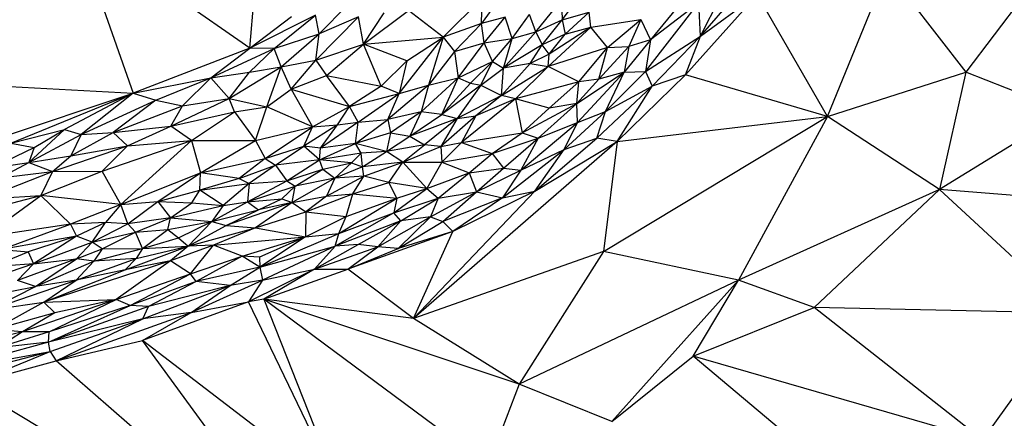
# Paper-space layout '_Trimétrica' of a CAD drawing. Header units: millimetres. Extents: x -152 to 463, y -413 to -88.
# Tile 17 of 23: x 240 to 367, y -332 to -280. Entities that reach past the tile are written whole.
import ezdxf

# ---------------------------------------------------------------- set-up
doc = ezdxf.new("R2010")
doc.units = ezdxf.units.MM

psp = doc.layouts.new('_Trimétrica')

# ---------------------------------------------------------------- linework, layer by layer
at = {"color": 7, "linetype": 'Continuous', "lineweight": 25}
for p, q in [((247.12, -268.46), (254.63, -289.94)), ((269.65, -284.14), (247.12, -268.46)), ((269.65, -284.14), (271.04, -268.15)), ((344, -292.93), (351.65, -274.14)), ((351.65, -274.14), (361.8, -287.22)), ((303.12, -275.82), (299.48, -280.98)), ((370.27, -276.07), (361.8, -287.22)), ((309.85, -280.52), (312.93, -276.34)), ((334.95, -277.27), (325.74, -287.59)), ((327.67, -282.59), (333.18, -276.25)), ((327.67, -282.59), (330.51, -276.96)), ((327.67, -282.59), (334.95, -277.27)), ((344, -292.93), (334.95, -277.27)), ((282.24, -278.63), (278.57, -282.3)), ((294.54, -282.74), (299.56, -277.72)), ((299.48, -280.98), (299.56, -277.72)), ((306.45, -282.05), (309.78, -277.92)), ((309.78, -277.92), (309.85, -280.52)), ((320.59, -287.13), (327.43, -278.31)), ((325.6, -277.71), (321.22, -283.07)), ((327.43, -278.31), (321.22, -283.07)), ((327.67, -282.59), (327.43, -278.31)), ((278.13, -279.89), (269.65, -284.14)), ((272.8, -284.18), (278.13, -279.89)), ((278.57, -282.3), (278.13, -279.89)), ((284.27, -283.65), (290.06, -279.32)), ((284.27, -283.65), (286.95, -279.58)), ((294.54, -282.74), (290.06, -279.32)), ((303.4, -282.92), (305.65, -279.82)), ((306.45, -282.05), (305.65, -279.82)), ((309.85, -280.52), (313.34, -279.52)), ((310.26, -282.33), (313.34, -279.52)), ((313.55, -281.45), (313.34, -279.52)), ((269.65, -284.14), (275.01, -280.07)), ((283.66, -280.1), (278.16, -285.7)), ((283.66, -280.1), (278.57, -282.3)), ((284.27, -283.65), (283.66, -280.1)), ((299.48, -280.98), (294.54, -282.74)), ((299.48, -280.98), (295.98, -284.58)), ((302.53, -280.17), (299.48, -280.98)), ((299.81, -283.45), (299.48, -280.98)), ((299.81, -283.45), (302.53, -280.17)), ((303.4, -282.92), (302.53, -280.17)), ((306.45, -282.05), (309.85, -280.52)), ((307.26, -283.72), (309.85, -280.52)), ((309.85, -280.52), (310.26, -282.33)), ((313.55, -281.45), (319.96, -280.45)), ((315.68, -284.05), (319.96, -280.45)), ((319.96, -280.45), (318.42, -283.94)), ((319.96, -280.45), (321.22, -283.07)), ((272.8, -284.18), (278.57, -282.3)), ((273.69, -286.56), (278.57, -282.3)), ((278.16, -285.7), (278.57, -282.3)), ((306.45, -282.05), (302.32, -286.72)), ((303.4, -282.92), (306.45, -282.05)), ((306.45, -282.05), (307.26, -283.72)), ((310.26, -282.33), (307.26, -283.72)), ((313.55, -281.45), (308.05, -286.5)), ((313.55, -281.45), (308.19, -284.94)), ((308.19, -284.94), (310.26, -282.33)), ((310.26, -282.33), (313.55, -281.45)), ((315.68, -284.05), (313.55, -281.45)), ((278.16, -285.7), (284.27, -283.65)), ((279.54, -287.66), (284.27, -283.65)), ((284.27, -283.65), (294.54, -282.74)), ((286.56, -289.02), (284.27, -283.65)), ((289.86, -285.76), (284.27, -283.65)), ((288.88, -289.98), (294.54, -282.74)), ((289.86, -285.76), (294.54, -282.74)), ((294.54, -282.74), (292.65, -288.91)), ((294.54, -282.74), (295.98, -284.58)), ((295.98, -284.58), (299.81, -283.45)), ((296.46, -287.98), (299.81, -283.45)), ((299.81, -283.45), (303.4, -282.92)), ((300.89, -285.88), (299.81, -283.45)), ((300.89, -285.88), (303.4, -282.92)), ((302.32, -286.72), (303.4, -282.92)), ((307.26, -283.72), (302.32, -286.72)), ((305.73, -286.14), (307.26, -283.72)), ((308.19, -284.94), (307.26, -283.72)), ((321.22, -283.07), (317.84, -287.24)), ((321.22, -283.07), (318.42, -283.94)), ((320.59, -287.13), (327.67, -282.59)), ((321.22, -283.07), (320.59, -287.13)), ((321.44, -289.02), (327.67, -282.59)), ((325.74, -287.59), (327.67, -282.59)), ((269.65, -284.14), (254.63, -289.94)), ((264.66, -287.97), (269.65, -284.14)), ((264.66, -287.97), (272.8, -284.18)), ((269.63, -287.25), (272.8, -284.18)), ((272.8, -284.18), (269.65, -284.14)), ((273.69, -286.56), (272.8, -284.18)), ((295.98, -284.58), (292.65, -288.91)), ((295.98, -284.58), (296.46, -287.98)), ((308.19, -284.94), (305.73, -286.14)), ((315.68, -284.05), (308.05, -286.5)), ((308.05, -286.5), (308.19, -284.94)), ((311.98, -288.49), (315.68, -284.05)), ((318.42, -283.94), (314.59, -288.14)), ((314.59, -288.14), (315.68, -284.05)), ((315.68, -284.05), (318.42, -283.94)), ((318.42, -283.94), (317.84, -287.24)), ((273.69, -286.56), (278.16, -285.7)), ((274.98, -289.44), (278.16, -285.7)), ((278.16, -285.7), (279.54, -287.66)), ((286.56, -289.02), (289.86, -285.76)), ((289.86, -285.76), (288.88, -289.98)), ((296.46, -287.98), (300.89, -285.88)), ((298.06, -288.64), (300.89, -285.88)), ((299.38, -288.93), (300.89, -285.88)), ((300.89, -285.88), (302.32, -286.72)), ((302.05, -290.24), (305.73, -286.14)), ((305.73, -286.14), (302.32, -286.72)), ((305.73, -286.14), (308.05, -286.5)), ((264.66, -287.97), (269.63, -287.25)), ((266.99, -290.62), (273.69, -286.56)), ((266.99, -290.62), (269.63, -287.25)), ((269.63, -287.25), (273.69, -286.56)), ((271.83, -291.68), (273.69, -286.56)), ((274.98, -289.44), (273.69, -286.56)), ((299.38, -288.93), (302.32, -286.72)), ((302.05, -290.24), (308.05, -286.5)), ((302.05, -290.24), (302.32, -286.72)), ((308.05, -286.5), (303.85, -290.67)), ((311.98, -288.49), (308.05, -286.5)), ((311.75, -291.25), (317.84, -287.24)), ((311.84, -293.7), (317.84, -287.24)), ((317.84, -287.24), (314.59, -288.14)), ((315.41, -292.3), (320.59, -287.13)), ((315.41, -292.3), (317.84, -287.24)), ((316.93, -296.16), (325.74, -287.59)), ((317.84, -287.24), (320.59, -287.13)), ((320.59, -287.13), (321.44, -289.02)), ((325.74, -287.59), (321.44, -289.02)), ((344, -292.93), (325.74, -287.59)), ((344, -292.93), (361.8, -287.22)), ((361.8, -287.22), (358.4, -302.35)), ((374.65, -292.35), (361.8, -287.22)), ((230.1, -288.64), (254.63, -289.94)), ((254.63, -289.94), (264.66, -287.97)), ((257.56, -290.86), (264.66, -287.97)), ((261, -291.57), (264.66, -287.97)), ((264.66, -287.97), (266.99, -290.62)), ((274.98, -289.44), (279.54, -287.66)), ((282.48, -291.66), (279.54, -287.66)), ((279.54, -287.66), (286.56, -289.02)), ((296.46, -287.98), (291.72, -292.33)), ((292.65, -288.91), (296.46, -287.98)), ((294.38, -292.7), (296.46, -287.98)), ((298.06, -288.64), (294.38, -292.7)), ((296.46, -287.98), (298.06, -288.64)), ((298.06, -288.64), (299.38, -288.93)), ((311.98, -288.49), (303.85, -290.67)), ((308.18, -291.88), (311.98, -288.49)), ((311.75, -291.25), (314.59, -288.14)), ((311.75, -291.25), (311.98, -288.49)), ((314.59, -288.14), (311.98, -288.49)), ((237.06, -295.79), (254.63, -289.94)), ((238.92, -296.39), (254.63, -289.94)), ((254.63, -289.94), (245.8, -294.61)), ((254.63, -289.94), (247.98, -295.27)), ((254.63, -289.94), (257.56, -290.86)), ((271.83, -291.68), (274.98, -289.44)), ((274.98, -289.44), (277.71, -294.27)), ((274.98, -289.44), (282.48, -291.66)), ((286.56, -289.02), (282.48, -291.66)), ((282.48, -291.66), (288.88, -289.98)), ((283.6, -293.68), (288.88, -289.98)), ((288.88, -289.98), (286.56, -289.02)), ((292.65, -288.91), (287.44, -293.31)), ((287.44, -293.31), (288.88, -289.98)), ((288.88, -289.98), (292.65, -288.91)), ((292.65, -288.91), (291.72, -292.33)), ((299.38, -288.93), (294.38, -292.7)), ((299.38, -288.93), (296.36, -293.22)), ((299.38, -288.93), (302.05, -290.24)), ((321.44, -289.02), (314.31, -295.73)), ((315.41, -292.3), (321.44, -289.02)), ((316.93, -296.16), (321.44, -289.02)), ((247.98, -295.27), (257.56, -290.86)), ((257.56, -290.86), (252.07, -295)), ((257.56, -290.86), (261, -291.57)), ((259.49, -294.19), (266.99, -290.62)), ((261, -291.57), (266.99, -290.62)), ((267.71, -292.35), (266.99, -290.62)), ((266.99, -290.62), (271.83, -291.68)), ((302.05, -290.24), (296.36, -293.22)), ((303.85, -290.67), (296.9, -296.29)), ((302.05, -290.24), (298.75, -292.84)), ((303.85, -290.67), (298.75, -292.84)), ((303.85, -290.67), (302.05, -290.24)), ((303.85, -290.67), (304.71, -295.04)), ((308.18, -291.88), (303.85, -290.67)), ((304.71, -295.04), (311.75, -291.25)), ((306.77, -295.71), (311.75, -291.25)), ((311.75, -291.25), (308.18, -291.88)), ((311.84, -293.7), (311.75, -291.25)), ((252.07, -295), (261, -291.57)), ((259.49, -294.19), (261, -291.57)), ((259.49, -294.19), (267.71, -292.35)), ((262.17, -296.03), (267.71, -292.35)), ((267.71, -292.35), (271.83, -291.68)), ((267.71, -292.35), (270.4, -296.01)), ((270.4, -296.01), (271.83, -291.68)), ((277.71, -294.27), (271.83, -291.68)), ((277.71, -294.27), (282.48, -291.66)), ((280.93, -294), (282.48, -291.66)), ((283.6, -293.68), (282.48, -291.66)), ((291.72, -292.33), (287.44, -293.31)), ((291.72, -292.33), (287.75, -295.05)), ((291.72, -292.33), (290.27, -295.49)), ((294.38, -292.7), (291.72, -292.33)), ((304.71, -295.04), (308.18, -291.88)), ((310.13, -297.2), (315.41, -292.3)), ((311.84, -293.7), (315.41, -292.3)), ((314.31, -295.73), (315.41, -292.3)), ((374.65, -292.35), (358.4, -302.35)), ((283.6, -293.68), (278.77, -297.01)), ((280.93, -294), (283.6, -293.68)), ((283.26, -296.42), (287.44, -293.31)), ((283.26, -296.42), (283.6, -293.68)), ((283.6, -293.68), (287.44, -293.31)), ((287.44, -293.31), (287.75, -295.05)), ((290.27, -295.49), (294.38, -292.7)), ((296.36, -293.22), (290.27, -295.49)), ((296.36, -293.22), (292.13, -296.57)), ((298.75, -292.84), (294.23, -296.81)), ((296.36, -293.22), (294.23, -296.81)), ((294.38, -292.7), (296.36, -293.22)), ((296.36, -293.22), (298.75, -292.84)), ((298.75, -292.84), (296.9, -296.29)), ((304.54, -299.84), (311.84, -293.7)), ((306.77, -295.71), (311.84, -293.7)), ((310.13, -297.2), (311.84, -293.7)), ((315.17, -310.33), (344, -292.93)), ((316.93, -296.16), (344, -292.93)), ((344, -292.93), (332.56, -313.99)), ((358.4, -302.35), (344, -292.93)), ((238.92, -296.39), (245.8, -294.61)), ((245.8, -294.61), (241.21, -298.86)), ((241.93, -296.94), (245.8, -294.61)), ((245.8, -294.61), (247.98, -295.27)), ((246.63, -298.02), (252.07, -295)), ((247.98, -295.27), (252.07, -295)), ((252.07, -295), (259.49, -294.19)), ((252.07, -295), (253.94, -296.72)), ((253.94, -296.72), (259.49, -294.19)), ((262.17, -296.03), (259.49, -294.19)), ((270.4, -296.01), (277.71, -294.27)), ((271.65, -298.36), (277.71, -294.27)), ((280.93, -294), (276.62, -296.75)), ((276.62, -296.75), (277.71, -294.27)), ((277.71, -294.27), (280.93, -294)), ((278.77, -297.01), (280.93, -294)), ((287.75, -295.05), (283.26, -296.42)), ((287.75, -295.05), (287.24, -297.46)), ((287.75, -295.05), (290.27, -295.49)), ((296.9, -296.29), (304.71, -295.04)), ((300.83, -297.7), (304.71, -295.04)), ((304.71, -295.04), (306.77, -295.71)), ((238.92, -296.39), (241.93, -296.94)), ((241.21, -298.86), (247.98, -295.27)), ((247.98, -295.27), (246.63, -298.02)), ((250.67, -299.97), (262.17, -296.03)), ((262.17, -296.03), (253.07, -304.25)), ((253.94, -296.72), (262.17, -296.03)), ((262.17, -296.03), (270.4, -296.01)), ((262.17, -296.03), (263.33, -300.19)), ((263.33, -300.19), (270.4, -296.01)), ((270.4, -296.01), (271.65, -298.36)), ((278.63, -298.53), (283.26, -296.42)), ((283.26, -296.42), (278.77, -297.01)), ((283.98, -297.68), (283.26, -296.42)), ((287.24, -297.46), (283.26, -296.42)), ((287.24, -297.46), (290.27, -295.49)), ((290.27, -295.49), (292.13, -296.57)), ((316.93, -296.16), (290.73, -318.92)), ((294.23, -296.81), (296.9, -296.29)), ((296.9, -296.29), (294.35, -298.81)), ((296.9, -296.29), (300.83, -297.7)), ((300.83, -297.7), (306.77, -295.71)), ((302.29, -299.61), (306.77, -295.71)), ((306.77, -295.71), (304.54, -299.84)), ((306.33, -302.57), (314.31, -295.73)), ((306.33, -302.57), (316.93, -296.16)), ((310.13, -297.2), (314.31, -295.73)), ((316.93, -296.16), (314.31, -295.73)), ((316.93, -296.16), (315.17, -310.33)), ((236.39, -299.57), (241.93, -296.94)), ((241.93, -296.94), (241.21, -298.86)), ((244.29, -300.01), (253.94, -296.72)), ((246.63, -298.02), (253.94, -296.72)), ((253.94, -296.72), (250.67, -299.97)), ((271.65, -298.36), (276.62, -296.75)), ((272.98, -299.19), (276.62, -296.75)), ((278.63, -298.53), (276.62, -296.75)), ((278.77, -297.01), (276.62, -296.75)), ((278.63, -298.53), (278.77, -297.01)), ((283.98, -297.68), (278.63, -298.53)), ((282.76, -298.91), (283.98, -297.68)), ((287.24, -297.46), (283.98, -297.68)), ((284.18, -299.42), (283.98, -297.68)), ((284.18, -299.42), (287.24, -297.46)), ((292.13, -296.57), (287.24, -297.46)), ((289.35, -298.8), (287.24, -297.46)), ((289.35, -298.8), (292.13, -296.57)), ((289.35, -298.8), (294.23, -296.81)), ((294.23, -296.81), (292.13, -296.57)), ((294.23, -296.81), (294.35, -298.81)), ((294.35, -298.81), (300.83, -297.7)), ((297.9, -300.19), (300.83, -297.7)), ((300.83, -297.7), (302.29, -299.61)), ((302.17, -303.39), (310.13, -297.2)), ((304.54, -299.84), (310.13, -297.2)), ((306.33, -302.57), (310.13, -297.2)), ((236.39, -299.57), (241.21, -298.86)), ((237.53, -300.83), (241.21, -298.86)), ((241.21, -298.86), (246.63, -298.02)), ((241.21, -298.86), (244.29, -300.01)), ((244.29, -300.01), (246.63, -298.02)), ((263.33, -300.19), (271.65, -298.36)), ((271.65, -298.36), (268.27, -300.93)), ((271.65, -298.36), (272.98, -299.19)), ((278.63, -298.53), (272.98, -299.19)), ((274.43, -301.24), (278.63, -298.53)), ((279.05, -299.73), (278.63, -298.53)), ((282.76, -298.91), (278.63, -298.53)), ((279.05, -299.73), (282.76, -298.91)), ((282.76, -298.91), (280.59, -300.86)), ((282.76, -298.91), (284.18, -299.42)), ((289.35, -298.8), (284.18, -299.42)), ((284.32, -300.61), (289.35, -298.8)), ((287.56, -301.44), (289.35, -298.8)), ((289.35, -298.8), (292.45, -302.19)), ((289.35, -298.8), (294.35, -298.81)), ((294.35, -298.81), (292.45, -302.19)), ((294.35, -298.81), (297.9, -300.19)), ((235.12, -303.59), (244.29, -300.01)), ((237.53, -300.83), (244.29, -300.01)), ((242.76, -303.09), (250.67, -299.97)), ((244.29, -300.01), (242.76, -303.09)), ((244.29, -300.01), (250.67, -299.97)), ((253.07, -304.25), (250.67, -299.97)), ((253.07, -304.25), (263.33, -300.19)), ((257.84, -303.9), (263.33, -300.19)), ((263.24, -302.42), (263.33, -300.19)), ((268.27, -300.93), (263.33, -300.19)), ((268.27, -300.93), (272.98, -299.19)), ((272.98, -299.19), (269.57, -301.56)), ((272.98, -299.19), (274.43, -301.24)), ((274.43, -301.24), (279.05, -299.73)), ((275.5, -301.92), (279.05, -299.73)), ((279.05, -299.73), (280.59, -300.86)), ((284.18, -299.42), (280.59, -300.86)), ((284.32, -300.61), (284.18, -299.42)), ((292.45, -302.19), (297.9, -300.19)), ((293.91, -303.43), (297.9, -300.19)), ((297.9, -300.19), (302.29, -299.61)), ((297.9, -300.19), (298.83, -302.63)), ((298.83, -302.63), (302.29, -299.61)), ((298.83, -302.63), (304.54, -299.84)), ((304.54, -299.84), (302.17, -303.39)), ((302.29, -299.61), (304.54, -299.84)), ((268.27, -300.93), (263.24, -302.42)), ((268.27, -300.93), (269.57, -301.56)), ((269.37, -303.92), (274.43, -301.24)), ((269.57, -301.56), (274.43, -301.24)), ((274.43, -301.24), (275.5, -301.92)), ((280.59, -300.86), (275.11, -304.01)), ((280.59, -300.86), (275.5, -301.92)), ((279.53, -303.2), (284.32, -300.61)), ((280.59, -300.86), (279.53, -303.2)), ((284.32, -300.61), (280.59, -300.86)), ((282.91, -302.9), (284.32, -300.61)), ((282.91, -302.9), (287.56, -301.44)), ((287.56, -301.44), (284.32, -300.61)), ((288.57, -303.46), (287.56, -301.44)), ((292.45, -302.19), (287.56, -301.44)), ((257.84, -303.9), (263.24, -302.42)), ((262.22, -304.04), (263.24, -302.42)), ((263.24, -302.42), (269.57, -301.56)), ((266.22, -304.41), (263.24, -302.42)), ((269.57, -301.56), (266.22, -304.41)), ((269.57, -301.56), (269.37, -303.92)), ((269.37, -303.92), (275.5, -301.92)), ((273.77, -303.53), (275.5, -301.92)), ((275.11, -304.01), (275.5, -301.92)), ((288.21, -305.35), (292.45, -302.19)), ((288.57, -303.46), (292.45, -302.19)), ((290.73, -318.92), (306.33, -302.57)), ((292.45, -302.19), (293.91, -303.43)), ((292.9, -305.86), (298.83, -302.63)), ((293.91, -303.43), (298.83, -302.63)), ((294.49, -306.44), (298.83, -302.63)), ((306.33, -302.57), (295.8, -307.75)), ((298.83, -302.63), (302.17, -303.39)), ((302.17, -303.39), (306.33, -302.57)), ((358.4, -302.35), (332.56, -313.99)), ((358.4, -302.35), (342.27, -317.52)), ((375.61, -318.27), (358.4, -302.35)), ((391.22, -304.97), (358.4, -302.35)), ((227.96, -307.05), (242.76, -303.09)), ((235.12, -303.59), (242.76, -303.09)), ((235.42, -308.46), (242.76, -303.09)), ((242.76, -303.09), (246.6, -306.8)), ((253.07, -304.25), (242.76, -303.09)), ((253.07, -304.25), (257.84, -303.9)), ((253.96, -306.75), (257.84, -303.9)), ((257.84, -303.9), (259.47, -305.98)), ((257.84, -303.9), (262.22, -304.04)), ((259.47, -305.98), (262.22, -304.04)), ((262.22, -304.04), (266.22, -304.41)), ((264.78, -306.46), (269.37, -303.92)), ((266.22, -304.41), (269.37, -303.92)), ((275.11, -304.01), (266.63, -306.95)), ((269.37, -303.92), (273.77, -303.53)), ((269.37, -303.92), (270.79, -304.93)), ((275.11, -304.01), (270.39, -307.25)), ((270.79, -304.93), (273.77, -303.53)), ((275.11, -304.01), (270.79, -304.93)), ((273.77, -303.53), (275.11, -304.01)), ((275.11, -304.01), (279.53, -303.2)), ((275.11, -304.01), (276.89, -305.22)), ((276.89, -305.22), (282.91, -302.9)), ((279.53, -303.2), (276.89, -305.22)), ((279.53, -303.2), (282.91, -302.9)), ((281.12, -307.98), (288.57, -303.46)), ((282.08, -305.8), (282.91, -302.9)), ((282.08, -305.8), (288.57, -303.46)), ((282.91, -302.9), (288.57, -303.46)), ((288.21, -305.35), (293.91, -303.43)), ((288.57, -303.46), (288.21, -305.35)), ((289.08, -306.35), (293.91, -303.43)), ((293.91, -303.43), (292.9, -305.86)), ((302.17, -303.39), (294.49, -306.44)), ((302.17, -303.39), (295.8, -307.75)), ((253.07, -304.25), (246.6, -306.8)), ((253.07, -304.25), (251.08, -306.58)), ((253.96, -306.75), (253.07, -304.25)), ((259.47, -305.98), (266.22, -304.41)), ((266.22, -304.41), (264.78, -306.46)), ((264.78, -306.46), (270.79, -304.93)), ((266.63, -306.95), (270.79, -304.93)), ((270.39, -307.25), (276.89, -305.22)), ((276.89, -305.22), (276.81, -308.44)), ((276.89, -305.22), (282.08, -305.8)), ((251.08, -306.58), (246.6, -306.8)), ((251.08, -306.58), (247.36, -308.33)), ((249.38, -309.11), (251.08, -306.58)), ((253.96, -306.75), (251.08, -306.58)), ((259.47, -305.98), (253.96, -306.75)), ((254.95, -307.81), (259.47, -305.98)), ((259.11, -307.48), (259.47, -305.98)), ((259.11, -307.48), (264.78, -306.46)), ((259.47, -305.98), (264.78, -306.46)), ((260.48, -308.54), (264.78, -306.46)), ((264.78, -306.46), (261.71, -309.63)), ((264.78, -306.46), (266.63, -306.95)), ((276.81, -308.44), (282.08, -305.8)), ((288.21, -305.35), (280.66, -309.61)), ((289.08, -306.35), (280.66, -309.61)), ((281.12, -307.98), (288.21, -305.35)), ((281.12, -307.98), (282.08, -305.8)), ((283.6, -309.42), (289.08, -306.35)), ((286.12, -309.7), (292.9, -305.86)), ((286.12, -309.7), (289.08, -306.35)), ((289.08, -306.35), (288.21, -305.35)), ((288.75, -309.93), (292.9, -305.86)), ((288.75, -309.93), (294.49, -306.44)), ((292.9, -305.86), (289.08, -306.35)), ((292.9, -305.86), (294.49, -306.44)), ((295.8, -307.75), (294.49, -306.44)), ((246.6, -306.8), (235.42, -308.46)), ((237.69, -310.06), (246.6, -306.8)), ((246.6, -306.8), (247.36, -308.33)), ((249.38, -309.11), (253.96, -306.75)), ((249.38, -309.11), (254.95, -307.81)), ((250.65, -309.95), (254.95, -307.81)), ((254.95, -307.81), (253.96, -306.75)), ((254.95, -307.81), (259.11, -307.48)), ((255.83, -309.91), (254.95, -307.81)), ((255.83, -309.91), (259.11, -307.48)), ((259.11, -307.48), (260.48, -308.54)), ((261.71, -309.63), (266.63, -306.95)), ((261.71, -309.63), (270.39, -307.25)), ((270.39, -307.25), (264.98, -309.51)), ((266.63, -306.95), (270.39, -307.25)), ((270.39, -307.25), (276.81, -308.44)), ((295.8, -307.75), (282.26, -312.6)), ((295.8, -307.75), (288.75, -309.93)), ((290.73, -318.92), (295.8, -307.75)), ((247.36, -308.33), (237.69, -310.06)), ((247.36, -308.33), (241.13, -310.37)), ((247.36, -308.33), (241.82, -311.88)), ((241.82, -311.88), (249.38, -309.11)), ((249.38, -309.11), (247.36, -308.33)), ((247.37, -311.24), (249.38, -309.11)), ((250.65, -309.95), (249.38, -309.11)), ((255.83, -309.91), (260.48, -308.54)), ((260.48, -308.54), (261.71, -309.63)), ((264.98, -309.51), (276.81, -308.44)), ((268.68, -310.92), (276.81, -308.44)), ((276.81, -308.44), (270.92, -311.06)), ((270.95, -312.34), (281.12, -307.98)), ((276.81, -308.44), (270.95, -312.34)), ((276.81, -308.44), (281.12, -307.98)), ((280.66, -309.61), (281.12, -307.98)), ((236.35, -312.31), (241.13, -310.37)), ((237.69, -310.06), (241.13, -310.37)), ((241.13, -310.37), (241.82, -311.88)), ((247.37, -311.24), (250.65, -309.95)), ((249.6, -311.56), (255.83, -309.91)), ((250.65, -309.95), (249.6, -311.56)), ((250.65, -309.95), (255.83, -309.91)), ((253.62, -312.66), (261.71, -309.63)), ((255.05, -311.23), (261.71, -309.63)), ((255.83, -309.91), (255.05, -311.23)), ((255.83, -309.91), (261.71, -309.63)), ((264.98, -309.51), (259.44, -311.52)), ((261.71, -309.63), (259.44, -311.52)), ((264.98, -309.51), (261.71, -309.63)), ((262.04, -313.17), (264.98, -309.51)), ((268.68, -310.92), (264.98, -309.51)), ((270.95, -312.34), (280.66, -309.61)), ((280.66, -309.61), (271.3, -313.99)), ((277.97, -312.57), (283.6, -309.42)), ((280.66, -309.61), (277.97, -312.57)), ((277.97, -312.57), (286.12, -309.7)), ((283.6, -309.42), (280.66, -309.61)), ((282.26, -312.6), (286.12, -309.7)), ((282.26, -312.6), (288.75, -309.93)), ((286.12, -309.7), (283.6, -309.42)), ((288.75, -309.93), (286.12, -309.7)), ((315.17, -310.33), (290.73, -318.92)), ((315.17, -310.33), (304.3, -327.4)), ((332.56, -313.99), (315.17, -310.33)), ((247.37, -311.24), (239.77, -314.05)), ((241.82, -311.88), (247.37, -311.24)), ((242.09, -314.83), (247.37, -311.24)), ((242.09, -314.83), (249.6, -311.56)), ((259.44, -311.52), (243.14, -316.82)), ((247.31, -313.99), (255.05, -311.23)), ((247.31, -313.99), (249.6, -311.56)), ((249.6, -311.56), (247.37, -311.24)), ((255.05, -311.23), (249.6, -311.56)), ((259.44, -311.52), (252.46, -316.51)), ((253.62, -312.66), (255.05, -311.23)), ((259.44, -311.52), (253.62, -312.66)), ((262.04, -313.17), (259.44, -311.52)), ((262.04, -313.17), (268.68, -310.92)), ((268.68, -310.92), (262.75, -314.19)), ((270.95, -312.34), (268.68, -310.92)), ((270.92, -311.06), (268.68, -310.92)), ((270.92, -311.06), (270.95, -312.34)), ((241.82, -311.88), (235.48, -314.09)), ((241.82, -311.88), (236.35, -312.31)), ((239.77, -314.05), (241.82, -311.88)), ((243.14, -316.82), (253.62, -312.66)), ((253.62, -312.66), (247.31, -313.99)), ((270.95, -312.34), (262.75, -314.19)), ((267.13, -314.67), (270.95, -312.34)), ((277.97, -312.57), (269.48, -316.79)), ((270.95, -312.34), (271.3, -313.99)), ((271.3, -313.99), (277.97, -312.57)), ((277.97, -312.57), (271.46, -316.44)), ((271.46, -316.44), (282.26, -312.6)), ((277.97, -312.57), (282.26, -312.6)), ((290.73, -318.92), (282.26, -312.6)), ((235.98, -317.88), (247.31, -313.99)), ((242.09, -314.83), (239.77, -314.05)), ((247.31, -313.99), (242.09, -314.83)), ((243.14, -316.82), (247.31, -313.99)), ((252.46, -316.51), (262.04, -313.17)), ((254.25, -317.28), (262.04, -313.17)), ((262.75, -314.19), (254.25, -317.28)), ((262.75, -314.19), (256.63, -317.4)), ((262.75, -314.19), (262.04, -313.17)), ((262.1, -318.17), (271.3, -313.99)), ((267.13, -314.67), (262.75, -314.19)), ((271.3, -313.99), (267.13, -314.67)), ((271.3, -313.99), (269.48, -316.79)), ((332.56, -313.99), (304.3, -327.4)), ((316.23, -332.2), (332.56, -313.99)), ((326.72, -323.77), (332.56, -313.99)), ((342.27, -317.52), (332.56, -313.99)), ((235.98, -317.88), (242.09, -314.83)), ((239.05, -315.4), (242.09, -314.83)), ((255.88, -318.98), (267.13, -314.67)), ((267.13, -314.67), (256.63, -317.4)), ((262.1, -318.17), (267.13, -314.67)), ((252.46, -316.51), (240.4, -320.63)), ((243.14, -316.82), (252.46, -316.51)), ((243.86, -320.67), (252.46, -316.51)), ((252.46, -316.51), (244.58, -318.2)), ((254.25, -317.28), (252.46, -316.51)), ((271.46, -316.44), (269.48, -316.79)), ((271.46, -316.44), (281.27, -341.17)), ((300.34, -337.85), (271.46, -316.44)), ((304.3, -327.4), (271.46, -316.44)), ((290.73, -318.92), (271.46, -316.44)), ((235.98, -317.88), (243.14, -316.82)), ((243.14, -316.82), (236.76, -320.37)), ((244.58, -318.2), (243.14, -316.82)), ((243.76, -321.96), (254.25, -317.28)), ((256.63, -317.4), (243.76, -321.96)), ((254.25, -317.28), (243.86, -320.67)), ((256.63, -317.4), (254.25, -317.28)), ((269.48, -316.79), (255.83, -321.77)), ((255.88, -318.98), (256.63, -317.4)), ((262.1, -318.17), (269.48, -316.79)), ((281.27, -341.17), (269.48, -316.79)), ((326.72, -323.77), (342.27, -317.52)), ((363.95, -334.56), (342.27, -317.52)), ((375.61, -318.27), (342.27, -317.52)), ((244.58, -318.2), (236.76, -320.37)), ((244.58, -318.2), (240.4, -320.63)), ((255.88, -318.98), (243.76, -321.96)), ((243.97, -323.18), (255.88, -318.98)), ((244.75, -324.37), (262.1, -318.17)), ((244.75, -324.37), (255.88, -318.98)), ((255.83, -321.77), (262.1, -318.17)), ((262.1, -318.17), (255.88, -318.98)), ((304.3, -327.4), (290.73, -318.92)), ((375.61, -318.27), (363.95, -334.56)), ((240.4, -320.63), (236.76, -320.37)), ((240.4, -320.63), (232.3, -322.74)), ((240.4, -320.63), (237.2, -322.73)), ((243.86, -320.67), (237.2, -322.73)), ((243.86, -320.67), (240.4, -320.63)), ((243.76, -321.96), (243.86, -320.67)), ((244.75, -324.37), (255.83, -321.77)), ((280.75, -355.78), (255.83, -321.77)), ((281.27, -341.17), (255.83, -321.77)), ((243.76, -321.96), (230.49, -325.63)), ((243.76, -321.96), (237.2, -322.73)), ((243.97, -323.18), (243.76, -321.96)), ((230.49, -325.63), (243.97, -323.18)), ((231.48, -326.41), (243.97, -323.18)), ((233.54, -327.46), (243.97, -323.18)), ((243.97, -323.18), (244.75, -324.37)), ((316.23, -332.2), (326.72, -323.77)), ((342.11, -336.73), (326.72, -323.77)), ((363.95, -334.56), (326.72, -323.77)), ((233.54, -327.46), (244.75, -324.37)), ((280.75, -355.78), (244.75, -324.37)), ((233.54, -327.46), (280.75, -355.78)), ((304.3, -327.4), (300.34, -337.85)), ((316.23, -332.2), (304.3, -327.4))]:
    psp.add_line(p, q, dxfattribs=at)

doc.saveas('drawing.dxf')
